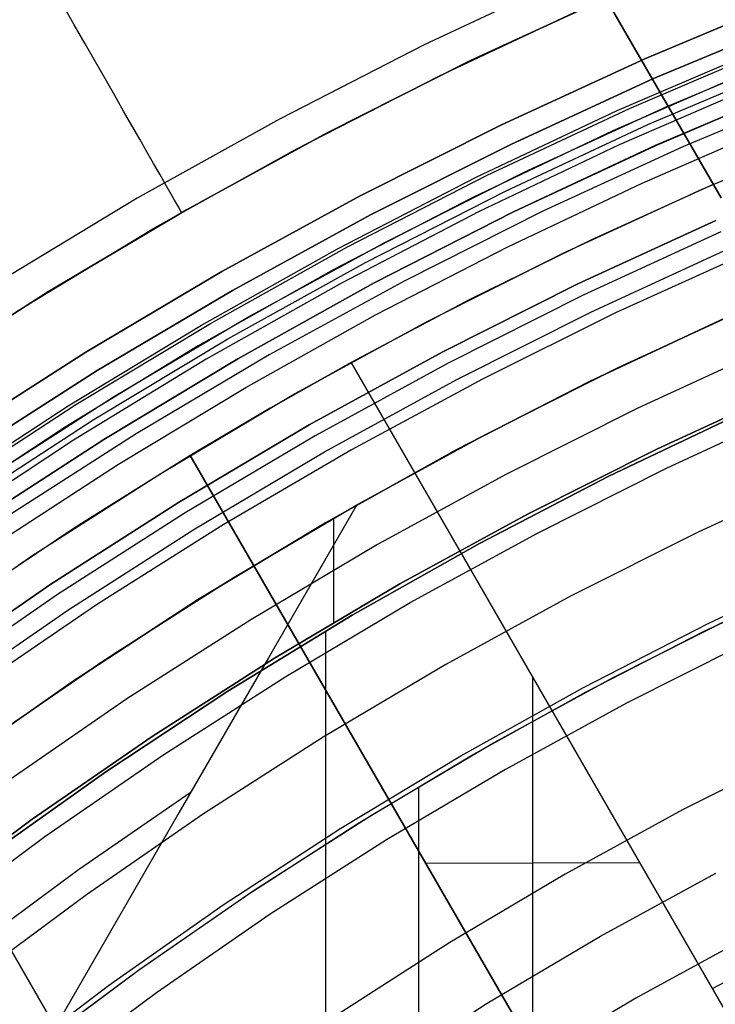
# Model space of a CAD drawing. Header units: millimetres. Extents: x 8926 to 10090, y -5004 to -3986.
# Tile 159 of 256: x 9467 to 9478, y -4301 to -4285. Entities that reach past the tile are written whole.
import ezdxf

# ---------------------------------------------------------------- set-up
doc = ezdxf.new("R2010")
doc.units = ezdxf.units.MM
for name, color, linetype in [('1', 7, 'Continuous'), ('COLOR EXT', 7, 'Continuous'), ('luz', 7, 'Continuous')]:
    doc.layers.add(name, color=color, linetype=linetype)
doc.layers.add('BLANCO METALICO', color=7, linetype='Continuous', true_color=0xededed)

msp = doc.modelspace()

# ---------------------------------------------------------------- linework, layer by layer
at = {"layer": '1', "color": 29, "true_color": 0x4d342b}
for p, q in [((9475.894, -4284.562, 65.657), (9473.517, -4285.678, 65.657)), ((9467.869, -4285.353, 54.01), (9467.686, -4285.033, 54.449)), ((9473.762, -4286.177, 46.264), (9476.122, -4285.069, 46.264)), ((9473.762, -4286.177, 34.462), (9476.122, -4285.069, 34.462)), ((9473.762, -4286.177, 40.363), (9476.122, -4285.069, 40.363)), ((9468.044, -4285.66, 53.56), (9467.869, -4285.353, 54.01)), ((9468.211, -4285.953, 53.097), (9468.044, -4285.66, 53.56)), ((9473.517, -4285.678, 65.657), (9471.18, -4286.876, 65.657)), ((9468.371, -4286.232, 52.623), (9468.211, -4285.953, 53.097)), ((9471.442, -4287.366, 46.264), (9473.762, -4286.177, 46.264)), ((9471.442, -4287.366, 34.462), (9473.762, -4286.177, 34.462)), ((9471.442, -4287.366, 40.363), (9473.762, -4286.177, 40.363)), ((9468.522, -4286.496, 52.138), (9468.371, -4286.232, 52.623)), ((9468.665, -4286.746, 51.642), (9468.522, -4286.496, 52.138)), ((9468.799, -4286.981, 51.138), (9468.665, -4286.746, 51.642)), ((9468.924, -4287.201, 50.624), (9468.799, -4286.981, 51.138)), ((9471.18, -4286.876, 65.657), (9468.886, -4288.154, 65.657)), ((9469.041, -4287.405, 50.102), (9468.924, -4287.201, 50.624)), ((9469.149, -4287.594, 49.572), (9469.041, -4287.405, 50.102)), ((9469.165, -4288.634, 46.264), (9471.442, -4287.366, 46.264)), ((9469.165, -4288.634, 34.462), (9471.442, -4287.366, 34.462)), ((9469.165, -4288.634, 40.363), (9471.442, -4287.366, 40.363)), ((9469.247, -4287.766, 49.035), (9469.149, -4287.594, 49.572)), ((9469.337, -4287.923, 48.491), (9469.247, -4287.766, 49.035)), ((9469.417, -4288.063, 47.942), (9469.337, -4287.923, 48.491)), ((9469.488, -4288.187, 47.387), (9469.417, -4288.063, 47.942)), ((9468.886, -4288.154, 65.657), (9466.638, -4289.511, 65.657)), ((9469.549, -4288.294, 46.828), (9469.488, -4288.187, 47.387)), ((9469.6, -4288.384, 46.264), (9469.549, -4288.294, 46.828)), ((9469.6, -4288.384, 46.264), (9469.6, -4288.384, 34.462)), ((9466.934, -4289.982, 46.264), (9469.165, -4288.634, 46.264)), ((9466.934, -4289.982, 34.462), (9469.165, -4288.634, 34.462)), ((9466.934, -4289.982, 40.363), (9469.165, -4288.634, 40.363)), ((9476.638, -4290.894, 60.562), (9478.797, -4289.899, 60.562)), ((9478.372, -4290.088, 42.462), (9476.185, -4291.114, 42.462)), ((9476.185, -4291.114, 51.512), (9478.372, -4290.088, 51.512)), ((9474.515, -4291.962, 60.562), (9476.638, -4290.894, 60.562)), ((9476.185, -4291.114, 42.462), (9474.036, -4292.216, 42.462)), ((9474.036, -4292.216, 51.512), (9476.185, -4291.114, 51.512)), ((9472.43, -4293.102, 60.562), (9474.515, -4291.962, 60.562)), ((9474.036, -4292.216, 42.462), (9471.925, -4293.392, 42.462)), ((9471.925, -4293.392, 51.512), (9474.036, -4292.216, 51.512)), ((9470.449, -4294.273, 59.568), (9472.43, -4293.102, 59.568)), ((9470.449, -4294.273, 60.562), (9472.43, -4293.102, 60.562)), ((9470.449, -4294.273, 60.065), (9472.43, -4293.102, 60.065)), ((9472.43, -4293.102, 60.562), (9471.003, -4295.573, 61.964)), ((9472.329, -4293.16, 59.568), (9472.329, -4293.16, 42.462)), ((9472.43, -4293.102, 59.568), (9472.43, -4293.102, 60.562)), ((9471.925, -4293.392, 42.462), (9469.858, -4294.64, 42.462)), ((9469.858, -4294.64, 51.512), (9471.925, -4293.392, 51.512)), ((9478.102, -4295.019, 76.062), (9480.151, -4294.057, 76.062)), ((9468.508, -4295.51, 59.568), (9470.449, -4294.273, 59.568)), ((9468.508, -4295.509, 60.562), (9470.449, -4294.273, 60.562)), ((9468.508, -4295.509, 60.065), (9470.449, -4294.273, 60.065)), ((9469.858, -4294.64, 42.462), (9467.834, -4295.96, 42.462)), ((9467.834, -4295.96, 51.512), (9469.858, -4294.64, 51.512)), ((9476.087, -4296.052, 76.062), (9478.102, -4295.019, 76.062)), ((9466.608, -4296.809, 60.562), (9468.508, -4295.509, 60.562)), ((9466.608, -4296.809, 60.065), (9468.508, -4295.509, 60.065)), ((9466.609, -4296.81, 59.568), (9468.508, -4295.51, 59.568)), ((9471.003, -4295.573, 61.964), (9469.556, -4298.079, 63.281)), ((9467.834, -4295.96, 42.462), (9465.858, -4297.349, 42.462)), ((9465.858, -4297.349, 51.512), (9467.834, -4295.96, 51.512)), ((9474.109, -4297.154, 76.062), (9476.087, -4296.052, 76.062)), ((9472.17, -4298.324, 76.062), (9474.109, -4297.154, 76.062)), ((9467.939, -4298.989, 63.109), (9469.754, -4297.739, 63.109)), ((9469.556, -4298.079, 63.281), (9468.09, -4300.617, 64.513)), ((9470.273, -4299.561, 76.062), (9472.17, -4298.324, 76.062)), ((9466.166, -4300.297, 63.109), (9467.939, -4298.989, 63.109)), ((9468.421, -4300.863, 76.062), (9470.273, -4299.561, 76.062)), ((9468.09, -4300.617, 64.513), (9466.606, -4303.185, 65.657)), ((9466.615, -4302.229, 76.062), (9468.421, -4300.863, 76.062))]:
    msp.add_line(p, q, dxfattribs=at)
at = {"layer": '1', "color": 250, "true_color": 0x111111}
for p, q in [((9476.65, -4290.888, 47.3), (9478.83, -4289.884, 47.3)), ((9476.65, -4290.888, 56.8), (9478.83, -4289.884, 56.8)), ((9476.65, -4290.888, 52.05), (9478.83, -4289.884, 52.05)), ((9474.507, -4291.966, 47.3), (9476.65, -4290.888, 47.3)), ((9474.507, -4291.966, 56.8), (9476.65, -4290.888, 56.8)), ((9474.507, -4291.966, 52.05), (9476.65, -4290.888, 52.05)), ((9479.415, -4291.215, 56.8), (9477.281, -4292.198, 56.8)), ((9477.281, -4292.198, 58.12), (9479.415, -4291.215, 58.12)), ((9477.281, -4292.198, 57.46), (9479.415, -4291.215, 57.46)), ((9478.625, -4291.628, 45.792), (9476.499, -4292.641, 45.792)), ((9476.499, -4292.641, 45.792), (9478.625, -4291.628, 45.792)), ((9472.402, -4293.118, 47.3), (9474.507, -4291.966, 47.3)), ((9472.402, -4293.118, 56.8), (9474.507, -4291.966, 56.8)), ((9472.402, -4293.118, 52.05), (9474.507, -4291.966, 52.05)), ((9477.281, -4292.198, 56.8), (9475.183, -4293.253, 56.8)), ((9475.183, -4293.253, 58.12), (9477.281, -4292.198, 58.12)), ((9475.183, -4293.253, 57.46), (9477.281, -4292.198, 57.46)), ((9476.499, -4292.641, 45.792), (9474.408, -4293.728, 45.792)), ((9474.408, -4293.728, 45.792), (9476.499, -4292.641, 45.792)), ((9470.338, -4294.341, 47.3), (9472.402, -4293.118, 47.3)), ((9470.338, -4294.341, 56.8), (9472.402, -4293.118, 56.8)), ((9470.338, -4294.341, 52.05), (9472.402, -4293.118, 52.05)), ((9472.055, -4293.317, 56.8), (9472.055, -4295.001, 56.8)), ((9475.183, -4293.253, 56.8), (9473.122, -4294.381, 56.8)), ((9473.122, -4294.381, 58.12), (9475.183, -4293.253, 58.12)), ((9473.122, -4294.381, 57.46), (9475.183, -4293.253, 57.46)), ((9474.408, -4293.728, 45.792), (9472.357, -4294.886, 45.792)), ((9472.357, -4294.886, 45.792), (9474.408, -4293.728, 45.792)), ((9478.027, -4295.149, 61.1), (9479.952, -4294.239, 61.1)), ((9468.318, -4295.635, 47.3), (9470.338, -4294.341, 47.3)), ((9468.318, -4295.635, 56.8), (9470.338, -4294.341, 56.8)), ((9468.318, -4295.635, 52.05), (9470.338, -4294.341, 52.05)), ((9473.122, -4294.381, 56.8), (9471.101, -4295.579, 56.8)), ((9471.101, -4295.579, 58.12), (9473.122, -4294.381, 58.12)), ((9471.101, -4295.579, 57.46), (9473.122, -4294.381, 57.46)), ((9472.357, -4294.886, 45.792), (9470.347, -4296.114, 45.792)), ((9470.347, -4296.114, 45.792), (9472.357, -4294.886, 45.792)), ((9476.567, -4295.892, 61.1), (9478.574, -4294.882, 61.1)), ((9471.924, -4295.162, 45.792), (9471.924, -4411.848, 45.792)), ((9476.133, -4296.122, 61.1), (9478.027, -4295.149, 61.1)), ((9471.101, -4295.579, 56.8), (9469.123, -4296.846, 56.8)), ((9469.123, -4296.846, 58.12), (9471.101, -4295.579, 58.12)), ((9469.123, -4296.846, 57.46), (9471.101, -4295.579, 57.46)), ((9466.343, -4296.998, 47.3), (9468.318, -4295.635, 47.3)), ((9466.343, -4296.998, 56.8), (9468.318, -4295.635, 56.8)), ((9466.343, -4296.998, 52.05), (9468.318, -4295.635, 52.05)), ((9474.597, -4296.97, 61.1), (9476.567, -4295.892, 61.1)), ((9470.347, -4296.114, 45.792), (9468.38, -4297.412, 45.792)), ((9468.38, -4297.412, 45.792), (9470.347, -4296.114, 45.792)), ((9474.272, -4297.156, 61.1), (9476.133, -4296.122, 61.1)), ((9469.123, -4296.846, 56.8), (9467.19, -4298.18, 56.8)), ((9467.19, -4298.18, 58.12), (9469.123, -4296.846, 58.12)), ((9467.19, -4298.18, 57.46), (9469.123, -4296.846, 57.46)), ((9472.665, -4298.115, 61.1), (9474.597, -4296.97, 61.1)), ((9472.446, -4298.251, 61.1), (9474.272, -4297.156, 61.1)), ((9468.38, -4297.412, 45.792), (9466.46, -4298.777, 45.792)), ((9466.46, -4298.777, 45.792), (9468.38, -4297.412, 45.792)), ((9473.425, -4297.673, 61.1), (9473.425, -4312.171, 61.1)), ((9470.773, -4299.327, 61.1), (9472.665, -4298.115, 61.1)), ((9467.19, -4298.18, 56.8), (9465.304, -4299.58, 56.8)), ((9465.304, -4299.58, 58.12), (9467.19, -4298.18, 58.12)), ((9465.304, -4299.58, 57.46), (9467.19, -4298.18, 57.46)), ((9470.656, -4299.405, 61.1), (9472.446, -4298.251, 61.1)), ((9468.906, -4300.616, 61.1), (9470.656, -4299.405, 61.1)), ((9468.925, -4300.603, 61.1), (9470.773, -4299.327, 61.1)), ((9467.121, -4301.942, 61.1), (9468.925, -4300.603, 61.1)), ((9467.195, -4301.885, 61.1), (9468.906, -4300.616, 61.1))]:
    msp.add_line(p, q, dxfattribs=at)
at = {"layer": 'BLANCO METALICO'}
for p, q in [((9472.733, -4278.491, 239.532), (9478.183, -4287.93, 239.532)), ((9478.31, -4288.15, 242.032), (9472.733, -4278.491, 242.032)), ((9472.733, -4278.491, 240.782), (9478.31, -4288.15, 240.782)), ((9478.183, -4287.93, 239.532), (9476.206, -4288.829, 239.532)), ((9478.183, -4287.93, 239.532), (9478.31, -4288.15, 239.532)), ((9476.206, -4288.829, 239.532), (9474.256, -4289.788, 239.532)), ((9474.256, -4289.788, 239.532), (9472.337, -4290.805, 239.532)), ((9472.337, -4290.805, 239.532), (9471.03, -4291.542, 239.532)), ((9471.03, -4291.542, 239.774), (9472.337, -4290.805, 239.774)), ((9472.337, -4290.805, 239.774), (9472.337, -4290.805, 239.532)), ((9472.337, -4290.805, 239.532), (9480.806, -4305.474, 239.532)), ((9480.805, -4305.474, 240.955), (9472.337, -4290.805, 239.774)), ((9471.03, -4291.542, 239.532), (9469.739, -4292.305, 239.532)), ((9469.739, -4292.305, 239.774), (9471.03, -4291.542, 239.774)), ((9469.739, -4292.305, 239.532), (9467.899, -4293.459, 239.532)), ((9469.739, -4292.305, 239.532), (9469.739, -4292.305, 239.774)), ((9469.739, -4292.305, 239.774), (9478.209, -4306.974, 240.955)), ((9478.208, -4306.975, 239.532), (9469.739, -4292.305, 239.532)), ((9467.899, -4293.459, 239.532), (9466.094, -4294.667, 239.532)), ((9475.272, -4301.888, 240.546), (9475.272, -4295.89, 240.184)), ((9484.385, -4330.672, 239.532), (9464.453, -4296.15, 239.532)), ((9464.453, -4296.15, 242.032), (9484.385, -4330.672, 242.032)), ((9484.385, -4330.672, 240.782), (9464.453, -4296.15, 240.782)), ((9480.806, -4305.473, 240.244), (9475.706, -4296.64, 240.244)), ((9473.108, -4298.14, 240.244), (9478.208, -4306.974, 240.244)), ((9476.572, -4298.139, 239.532), (9476.572, -4298.139, 240.364)), ((9477.002, -4298.886, 240.425), (9473.543, -4298.893, 240.305)), ((9473.974, -4299.64, 239.532), (9473.974, -4299.64, 240.364)), ((9478.172, -4300.913, 239.532), (9479.615, -4300.153, 239.532))]:
    msp.add_line(p, q, dxfattribs=at)
at = {"layer": 'COLOR EXT', "color": 30, "true_color": 0xff8d00}
for p, q in [((9474.264, -4285.933, 34.462), (9476.616, -4284.85, 34.462)), ((9476.616, -4284.85, -31.038), (9474.264, -4285.933, -31.038)), ((9474.264, -4285.933, 1.712), (9476.616, -4284.85, 1.712)), ((9477.079, -4285.902, -29.038), (9479.43, -4284.917, -29.038)), ((9479.43, -4284.917, -31.038), (9477.079, -4285.902, -31.038)), ((9477.079, -4285.902, -30.038), (9479.43, -4284.917, -30.038)), ((9477.421, -4286.681, 34.462), (9479.745, -4285.706, 34.462)), ((9477.421, -4286.681, 27.862), (9479.745, -4285.706, 27.862)), ((9474.763, -4286.969, -29.038), (9477.079, -4285.902, -29.038)), ((9477.079, -4285.902, -31.038), (9474.763, -4286.969, -31.038)), ((9474.763, -4286.969, -30.038), (9477.079, -4285.902, -30.038)), ((9471.951, -4287.096, 34.462), (9474.264, -4285.933, 34.462)), ((9474.264, -4285.933, -31.038), (9471.951, -4287.096, -31.038)), ((9471.951, -4287.096, 1.712), (9474.264, -4285.933, 1.712)), ((9478.869, -4286.062, 21.262), (9476.563, -4287.064, 21.262)), ((9478.965, -4286.293, -29.038), (9476.667, -4287.292, -29.038)), ((9475.132, -4287.735, 34.462), (9477.421, -4286.681, 34.462)), ((9475.132, -4287.735, 27.862), (9477.421, -4286.681, 27.862)), ((9472.485, -4288.114, -29.038), (9474.763, -4286.969, -29.038)), ((9474.763, -4286.969, -31.038), (9472.485, -4288.114, -31.038)), ((9472.485, -4288.114, -30.038), (9474.763, -4286.969, -30.038)), ((9477.036, -4287.909, 19.162), (9479.239, -4286.954, 19.162)), ((9469.68, -4288.339, 34.462), (9471.951, -4287.096, 34.462)), ((9471.951, -4287.096, -31.038), (9469.68, -4288.339, -31.038)), ((9469.68, -4288.339, 1.712), (9471.951, -4287.096, 1.712)), ((9476.563, -4287.064, 21.262), (9474.292, -4288.146, 21.262)), ((9476.667, -4287.292, -29.038), (9474.404, -4288.369, -29.038)), ((9472.88, -4288.867, 34.462), (9475.132, -4287.735, 34.462)), ((9472.88, -4288.867, 27.862), (9475.132, -4287.735, 27.862)), ((9474.867, -4288.938, 19.162), (9477.036, -4287.909, 19.162)), ((9470.249, -4289.338, -29.038), (9472.485, -4288.114, -29.038)), ((9472.485, -4288.114, -31.038), (9470.249, -4289.338, -31.038)), ((9470.249, -4289.338, -30.038), (9472.485, -4288.114, -30.038)), ((9474.292, -4288.146, 21.262), (9472.06, -4289.304, 21.262)), ((9467.452, -4289.659, 34.462), (9469.68, -4288.339, 34.462)), ((9469.68, -4288.339, -31.038), (9467.452, -4289.659, -31.038)), ((9467.452, -4289.659, 1.712), (9469.68, -4288.339, 1.712)), ((9474.404, -4288.369, -29.038), (9472.18, -4289.524, -29.038)), ((9470.67, -4290.076, 34.462), (9472.88, -4288.867, 34.462)), ((9470.67, -4290.076, 27.862), (9472.88, -4288.867, 27.862)), ((9472.732, -4290.038, 19.162), (9474.867, -4288.938, 19.162)), ((9468.056, -4290.638, -29.038), (9470.249, -4289.338, -29.038)), ((9470.249, -4289.338, -31.038), (9468.056, -4290.638, -31.038)), ((9468.056, -4290.638, -30.038), (9470.249, -4289.338, -30.038)), ((9472.06, -4289.304, 21.262), (9469.869, -4290.539, 21.262)), ((9472.18, -4289.524, -29.038), (9469.996, -4290.754, -29.038)), ((9465.272, -4291.055, 34.462), (9467.452, -4289.659, 34.462)), ((9467.452, -4289.659, -31.038), (9465.272, -4291.055, -31.038)), ((9465.272, -4291.055, 1.712), (9467.452, -4289.659, 1.712)), ((9470.636, -4291.209, 19.162), (9472.732, -4290.038, 19.162)), ((9468.502, -4291.362, 34.462), (9470.67, -4290.076, 34.462)), ((9468.502, -4291.362, 27.862), (9470.67, -4290.076, 27.862)), ((9465.909, -4292.013, -29.038), (9468.056, -4290.638, -29.038)), ((9468.056, -4290.638, -31.038), (9465.909, -4292.013, -31.038)), ((9465.909, -4292.013, -30.038), (9468.056, -4290.638, -30.038)), ((9469.869, -4290.539, 21.262), (9467.722, -4291.849, 21.262)), ((9469.996, -4290.754, -29.038), (9467.857, -4292.06, -29.038)), ((9468.58, -4292.449, 19.162), (9470.636, -4291.209, 19.162)), ((9466.38, -4292.721, 34.462), (9468.502, -4291.362, 34.462)), ((9466.38, -4292.721, 27.862), (9468.502, -4291.362, 27.862)), ((9467.722, -4291.849, 21.262), (9465.621, -4293.232, 21.262)), ((9467.857, -4292.06, -29.038), (9465.764, -4293.438, -29.038)), ((9466.567, -4293.757, 19.162), (9468.58, -4292.449, 19.162))]:
    msp.add_line(p, q, dxfattribs=at)
at = {"layer": 'luz', "color": 7, "true_color": 0xffffff}
for p, q in [((9477.22, -4286.223, -31.038), (9479.559, -4285.242, -31.038)), ((9477.22, -4286.223, -29.238), (9479.559, -4285.242, -29.238)), ((9479.559, -4285.242, -30.138), (9477.22, -4286.223, -30.138)), ((9476.635, -4286.74, -26.909), (9478.948, -4285.742, -26.92)), ((9476.635, -4286.74, -24.909), (9478.948, -4285.742, -24.92)), ((9476.83, -4286.707, -26.823), (9479.161, -4285.709, -26.834)), ((9476.83, -4286.707, -24.823), (9479.161, -4285.709, -24.834)), ((9476.83, -4286.707, -26.996), (9479.161, -4285.709, -27.007)), ((9476.83, -4286.707, -24.996), (9479.161, -4285.709, -25.007)), ((9477.13, -4286.965, -26.618), (9479.466, -4285.971, -26.629)), ((9477.13, -4286.965, -24.618), (9479.466, -4285.971, -24.629)), ((9477.13, -4286.965, -27.205), (9479.466, -4285.971, -27.216)), ((9477.13, -4286.965, -25.205), (9479.466, -4285.971, -25.216)), ((9474.915, -4287.284, -31.038), (9477.22, -4286.223, -31.038)), ((9474.915, -4287.284, -29.238), (9477.22, -4286.223, -29.238)), ((9477.22, -4286.223, -30.138), (9474.915, -4287.284, -30.138)), ((9479.566, -4286.317, -26.425), (9477.245, -4287.306, -26.413)), ((9479.566, -4286.317, -24.425), (9477.245, -4287.306, -24.413)), ((9477.245, -4287.306, -27.413), (9479.566, -4286.317, -27.425)), ((9477.245, -4287.306, -25.413), (9479.566, -4286.317, -25.425)), ((9479.566, -4286.317, -23.538), (9477.245, -4287.305, -23.538)), ((9477.245, -4287.305, -29.238), (9479.566, -4286.317, -29.238)), ((9479.566, -4286.317, -24.032), (9477.245, -4287.305, -24.032)), ((9479.566, -4286.317, -25.788), (9477.245, -4287.305, -25.788)), ((9479.566, -4286.317, -28.144), (9477.245, -4287.305, -28.144)), ((9480.004, -4286.356, -31.038), (9477.703, -4287.321, -31.038)), ((9474.358, -4287.816, -26.898), (9476.635, -4286.74, -26.909)), ((9474.358, -4287.816, -24.898), (9476.635, -4286.74, -24.909)), ((9474.535, -4287.784, -26.812), (9476.83, -4286.707, -26.823)), ((9474.535, -4287.784, -24.812), (9476.83, -4286.707, -24.823)), ((9474.535, -4287.784, -26.985), (9476.83, -4286.707, -26.996)), ((9474.535, -4287.784, -24.985), (9476.83, -4286.707, -24.996)), ((9474.829, -4288.039, -26.607), (9477.13, -4286.965, -26.618)), ((9474.829, -4288.039, -24.607), (9477.13, -4286.965, -24.618)), ((9474.829, -4288.039, -27.194), (9477.13, -4286.965, -27.205)), ((9474.829, -4288.039, -25.194), (9477.13, -4286.965, -25.205)), ((9478.004, -4288.008, -31.559), (9480.282, -4287.053, -31.559)), ((9472.648, -4288.424, -31.038), (9474.915, -4287.284, -31.038)), ((9472.648, -4288.424, -29.238), (9474.915, -4287.284, -29.238)), ((9474.915, -4287.284, -30.138), (9472.648, -4288.424, -30.138)), ((9477.245, -4287.305, -23.538), (9474.959, -4288.374, -23.538)), ((9474.959, -4288.374, -29.238), (9477.245, -4287.305, -29.238)), ((9477.245, -4287.305, -24.032), (9474.959, -4288.374, -24.032)), ((9477.245, -4287.305, -25.788), (9474.959, -4288.374, -25.788)), ((9477.245, -4287.305, -28.144), (9474.959, -4288.374, -28.144)), ((9477.245, -4287.306, -26.413), (9474.959, -4288.374, -26.402)), ((9477.245, -4287.306, -24.413), (9474.959, -4288.374, -24.402)), ((9474.959, -4288.374, -27.402), (9477.245, -4287.306, -27.413)), ((9474.959, -4288.374, -25.402), (9477.245, -4287.306, -25.413)), ((9477.703, -4287.321, -31.038), (9475.435, -4288.365, -31.038)), ((9472.279, -4288.941, -26.801), (9474.535, -4287.784, -26.812)), ((9472.279, -4288.941, -24.801), (9474.535, -4287.784, -24.812)), ((9472.279, -4288.941, -26.974), (9474.535, -4287.784, -26.985)), ((9472.279, -4288.941, -24.974), (9474.535, -4287.784, -24.985)), ((9472.119, -4288.97, -26.887), (9474.358, -4287.816, -26.898)), ((9472.119, -4288.97, -24.887), (9474.358, -4287.816, -24.898)), ((9472.568, -4289.193, -26.596), (9474.829, -4288.039, -26.607)), ((9472.568, -4289.193, -24.596), (9474.829, -4288.039, -24.607)), ((9472.568, -4289.193, -27.182), (9474.829, -4288.039, -27.194)), ((9472.568, -4289.193, -25.182), (9474.829, -4288.039, -25.194)), ((9475.761, -4289.041, -31.559), (9478.004, -4288.008, -31.559)), ((9470.422, -4289.642, -31.038), (9472.648, -4288.424, -31.038)), ((9470.422, -4289.642, -29.238), (9472.648, -4288.424, -29.238)), ((9472.648, -4288.424, -30.138), (9470.422, -4289.642, -30.138)), ((9474.959, -4288.374, -26.402), (9472.712, -4289.522, -26.39)), ((9474.959, -4288.374, -24.402), (9472.712, -4289.522, -24.39)), ((9472.712, -4289.522, -27.39), (9474.959, -4288.374, -27.402)), ((9472.712, -4289.522, -25.39), (9474.959, -4288.374, -25.402)), ((9474.959, -4288.374, -23.538), (9472.712, -4289.522, -23.538)), ((9472.712, -4289.522, -29.238), (9474.959, -4288.374, -29.238)), ((9474.959, -4288.374, -24.032), (9472.712, -4289.522, -24.032)), ((9474.959, -4288.374, -25.788), (9472.712, -4289.522, -25.788)), ((9474.959, -4288.374, -28.144), (9472.712, -4289.522, -28.144)), ((9475.435, -4288.365, -31.038), (9473.206, -4289.487, -31.038)), ((9476, -4289.537, -26.298), (9478.226, -4288.511, -26.298)), ((9476, -4289.537, -23.538), (9478.226, -4288.511, -23.538)), ((9478.226, -4288.511, -24.918), (9476, -4289.537, -24.918)), ((9478.306, -4288.694, -31.038), (9476.086, -4289.717, -31.038)), ((9469.921, -4290.201, -26.875), (9472.119, -4288.97, -26.887)), ((9469.921, -4290.201, -24.875), (9472.119, -4288.97, -24.887)), ((9470.065, -4290.175, -26.79), (9472.279, -4288.941, -26.801)), ((9470.065, -4290.175, -24.79), (9472.279, -4288.941, -24.801)), ((9470.065, -4290.175, -26.963), (9472.279, -4288.941, -26.974)), ((9470.065, -4290.175, -24.963), (9472.279, -4288.941, -24.974)), ((9473.554, -4290.151, -31.559), (9475.761, -4289.041, -31.559)), ((9476.216, -4289.987, -26.798), (9478.427, -4288.969, -26.798)), ((9478.792, -4289.012, -26.763), (9476.606, -4290.006, -26.763)), ((9470.348, -4290.425, -26.584), (9472.568, -4289.193, -26.596)), ((9470.348, -4290.425, -24.584), (9472.568, -4289.193, -24.596)), ((9470.348, -4290.425, -27.171), (9472.568, -4289.193, -27.182)), ((9470.348, -4290.425, -25.171), (9472.568, -4289.193, -25.182)), ((9472.712, -4289.522, -26.39), (9470.506, -4290.747, -26.379)), ((9472.712, -4289.522, -24.39), (9470.506, -4290.747, -24.379)), ((9470.506, -4290.747, -27.379), (9472.712, -4289.522, -27.39)), ((9470.506, -4290.747, -25.379), (9472.712, -4289.522, -25.39)), ((9472.712, -4289.522, -23.538), (9470.506, -4290.747, -23.538)), ((9470.506, -4290.747, -29.238), (9472.712, -4289.522, -29.238)), ((9472.712, -4289.522, -24.032), (9470.506, -4290.747, -24.032)), ((9472.712, -4289.522, -25.788), (9470.506, -4290.747, -25.788)), ((9472.712, -4289.522, -28.144), (9470.506, -4290.747, -28.144)), ((9473.206, -4289.487, -31.038), (9471.016, -4290.685, -31.038)), ((9473.81, -4290.638, -26.298), (9476, -4289.537, -26.298)), ((9473.81, -4290.638, -23.538), (9476, -4289.537, -23.538)), ((9476, -4289.537, -24.918), (9473.81, -4290.638, -24.918)), ((9468.24, -4290.936, -31.038), (9470.422, -4289.642, -31.038)), ((9468.24, -4290.936, -29.238), (9470.422, -4289.642, -29.238)), ((9470.422, -4289.642, -30.138), (9468.24, -4290.936, -30.138)), ((9476.086, -4289.717, -31.038), (9473.903, -4290.815, -31.038)), ((9474.042, -4291.081, -26.798), (9476.216, -4289.987, -26.798)), ((9476.606, -4290.006, -26.763), (9474.456, -4291.074, -26.763)), ((9467.894, -4291.485, -26.778), (9470.065, -4290.175, -26.79)), ((9467.894, -4291.485, -24.778), (9470.065, -4290.175, -24.79)), ((9467.894, -4291.485, -26.951), (9470.065, -4290.175, -26.963)), ((9467.894, -4291.485, -24.951), (9470.065, -4290.175, -24.963)), ((9471.387, -4291.336, -31.56), (9473.554, -4290.151, -31.559)), ((9467.767, -4291.506, -26.864), (9469.921, -4290.201, -26.875)), ((9467.767, -4291.506, -24.864), (9469.921, -4290.201, -24.875)), ((9468.172, -4291.733, -26.573), (9470.348, -4290.425, -26.584)), ((9468.172, -4291.733, -24.573), (9470.348, -4290.425, -24.584)), ((9468.172, -4291.733, -27.159), (9470.348, -4290.425, -27.171)), ((9468.172, -4291.733, -25.159), (9470.348, -4290.425, -25.171)), ((9471.66, -4291.814, -26.298), (9473.81, -4290.638, -26.298)), ((9471.66, -4291.814, -23.538), (9473.81, -4290.638, -23.538)), ((9473.81, -4290.638, -24.918), (9471.66, -4291.814, -24.918)), ((9479.121, -4290.548, -29.63), (9476.965, -4291.541, -29.63)), ((9470.506, -4290.747, -26.379), (9468.345, -4292.048, -26.367)), ((9470.506, -4290.747, -24.379), (9468.345, -4292.048, -24.367)), ((9468.345, -4292.048, -27.367), (9470.506, -4290.747, -27.379)), ((9468.345, -4292.048, -25.367), (9470.506, -4290.747, -25.379)), ((9470.506, -4290.747, -23.538), (9468.345, -4292.048, -23.538)), ((9468.345, -4292.048, -29.238), (9470.506, -4290.747, -29.238)), ((9470.506, -4290.747, -24.032), (9468.345, -4292.048, -24.032)), ((9470.506, -4290.747, -25.788), (9468.345, -4292.048, -25.788)), ((9470.506, -4290.747, -28.144), (9468.345, -4292.048, -28.144)), ((9471.016, -4290.685, -31.038), (9468.869, -4291.957, -31.038)), ((9473.903, -4290.815, -31.038), (9471.759, -4291.988, -31.038)), ((9466.103, -4292.304, -31.038), (9468.24, -4290.936, -31.038)), ((9466.103, -4292.304, -29.238), (9468.24, -4290.936, -29.238)), ((9468.24, -4290.936, -30.138), (9466.103, -4292.304, -30.138)), ((9471.907, -4292.249, -26.798), (9474.042, -4291.081, -26.798)), ((9474.456, -4291.074, -26.763), (9472.343, -4292.215, -26.763)), ((9469.263, -4292.596, -31.56), (9471.387, -4291.336, -31.56)), ((9465.659, -4292.884, -26.853), (9467.767, -4291.506, -26.864)), ((9465.659, -4292.884, -24.853), (9467.767, -4291.506, -24.864)), ((9465.77, -4292.869, -26.766), (9467.894, -4291.485, -26.778)), ((9465.77, -4292.869, -24.766), (9467.894, -4291.485, -24.778)), ((9465.77, -4292.869, -26.94), (9467.894, -4291.485, -26.951)), ((9465.77, -4292.869, -24.94), (9467.894, -4291.485, -24.951)), ((9476.965, -4291.541, -29.63), (9474.844, -4292.608, -29.63)), ((9477.431, -4292.51, -29.917), (9479.554, -4291.532, -29.917)), ((9466.044, -4293.117, -26.561), (9468.172, -4291.733, -26.573)), ((9466.044, -4293.117, -24.561), (9468.172, -4291.733, -24.573)), ((9466.044, -4293.117, -27.147), (9468.172, -4291.733, -27.159)), ((9466.044, -4293.117, -25.147), (9468.172, -4291.733, -25.159)), ((9469.551, -4293.064, -26.298), (9471.66, -4291.814, -26.298)), ((9469.551, -4293.064, -23.538), (9471.66, -4291.814, -23.538)), ((9471.66, -4291.814, -24.918), (9469.551, -4293.064, -24.918)), ((9468.345, -4292.048, -26.367), (9466.229, -4293.423, -26.355)), ((9468.345, -4292.048, -24.367), (9466.229, -4293.423, -24.355)), ((9466.229, -4293.423, -27.355), (9468.345, -4292.048, -27.367)), ((9466.229, -4293.423, -25.355), (9468.345, -4292.048, -25.367)), ((9468.345, -4292.048, -23.538), (9466.229, -4293.423, -23.538)), ((9466.229, -4293.423, -29.238), (9468.345, -4292.048, -29.238)), ((9468.345, -4292.048, -24.032), (9466.229, -4293.423, -24.032)), ((9468.345, -4292.048, -25.788), (9466.229, -4293.423, -25.788)), ((9468.345, -4292.048, -28.144), (9466.229, -4293.423, -28.144)), ((9468.869, -4291.957, -31.038), (9466.767, -4293.304, -31.038)), ((9471.759, -4291.988, -31.038), (9469.656, -4293.234, -31.038)), ((9469.814, -4293.49, -26.798), (9471.907, -4292.249, -26.798)), ((9472.343, -4292.215, -26.763), (9470.271, -4293.427, -26.763)), ((9475.344, -4293.56, -29.917), (9477.431, -4292.51, -29.917)), ((9467.183, -4293.928, -31.56), (9469.263, -4292.596, -31.56)), ((9474.844, -4292.608, -29.63), (9472.761, -4293.747, -29.63)), ((9480.018, -4292.588, -30.224), (9477.932, -4293.548, -30.224)), ((9467.487, -4294.386, -26.298), (9469.551, -4293.064, -26.298)), ((9467.487, -4294.386, -23.538), (9469.551, -4293.064, -23.538)), ((9469.551, -4293.064, -24.918), (9467.487, -4294.386, -24.918)), ((9469.656, -4293.234, -31.038), (9467.598, -4294.553, -31.038)), ((9467.764, -4294.802, -26.798), (9469.814, -4293.49, -26.798)), ((9470.271, -4293.427, -26.763), (9468.241, -4294.71, -26.763)), ((9473.293, -4294.682, -29.917), (9475.344, -4293.56, -29.917)), ((9477.932, -4293.548, -30.224), (9475.879, -4294.581, -30.224)), ((9472.761, -4293.747, -29.63), (9470.718, -4294.958, -29.63)), ((9465.15, -4295.331, -31.56), (9467.183, -4293.928, -31.56)), ((9465.47, -4295.778, -26.298), (9467.487, -4294.386, -26.298)), ((9465.47, -4295.778, -23.538), (9467.487, -4294.386, -23.538)), ((9467.487, -4294.386, -24.918), (9465.47, -4295.778, -24.918)), ((9467.598, -4294.553, -31.038), (9465.587, -4295.941, -31.038)), ((9475.879, -4294.581, -30.224), (9473.864, -4295.683, -30.224)), ((9465.761, -4296.185, -26.798), (9467.764, -4294.802, -26.798)), ((9468.241, -4294.71, -26.763), (9466.256, -4296.06, -26.763)), ((9471.283, -4295.873, -29.917), (9473.293, -4294.682, -29.917)), ((9470.718, -4294.958, -29.63), (9468.719, -4296.238, -29.63)), ((9478.776, -4295.303, -29.161), (9476.784, -4296.305, -29.161)), ((9473.864, -4295.683, -30.224), (9471.888, -4296.855, -30.224)), ((9469.315, -4297.134, -29.917), (9471.283, -4295.873, -29.917)), ((9468.719, -4296.238, -29.63), (9466.765, -4297.587, -29.63)), ((9476.784, -4296.305, -29.161), (9474.828, -4297.375, -29.161)), ((9471.888, -4296.855, -30.224), (9469.953, -4298.094, -30.224)), ((9467.391, -4298.461, -29.917), (9469.315, -4297.134, -29.917)), ((9479.621, -4297.057, -28.098), (9477.689, -4298.029, -28.098)), ((9474.828, -4297.375, -29.161), (9472.909, -4298.512, -29.161)), ((9469.953, -4298.094, -30.224), (9468.063, -4299.399, -30.224)), ((9477.689, -4298.029, -28.098), (9475.792, -4299.067, -28.098)), ((9465.515, -4299.855, -29.917), (9467.391, -4298.461, -29.917)), ((9472.909, -4298.512, -29.161), (9471.031, -4299.715, -29.161)), ((9475.792, -4299.067, -28.098), (9473.931, -4300.17, -28.098)), ((9476.362, -4300.069, -28.406), (9478.225, -4299.05, -28.406)), ((9468.063, -4299.399, -30.224), (9466.218, -4300.768, -30.224)), ((9471.031, -4299.715, -29.161), (9469.196, -4300.982, -29.161)), ((9473.931, -4300.17, -28.098), (9472.11, -4301.336, -28.098)), ((9474.536, -4301.151, -28.406), (9476.362, -4300.069, -28.406)), ((9478.761, -4300.071, -28.713), (9476.933, -4301.07, -28.713)), ((9469.196, -4300.982, -29.161), (9467.406, -4302.311, -29.161)), ((9472.748, -4302.296, -28.406), (9474.536, -4301.151, -28.406)), ((9476.933, -4301.07, -28.713), (9475.141, -4302.133, -28.713))]:
    msp.add_line(p, q, dxfattribs=at)

doc.saveas('drawing.dxf')
